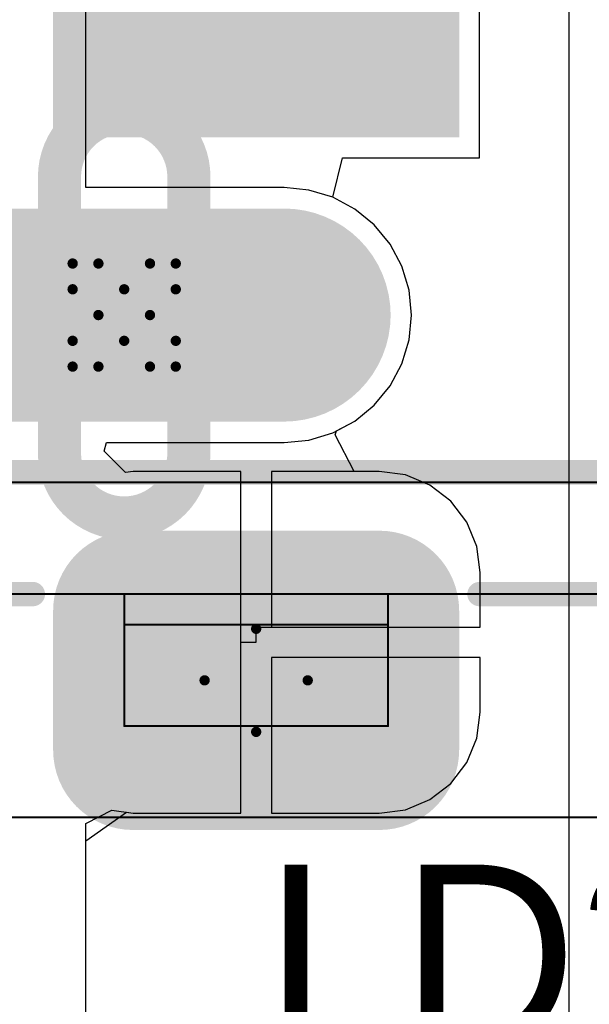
# Model space of a CAD drawing. Header units: millimetres. Extents: x 138 to 555, y 26 to 334.
# Tile 219 of 256: x 161.11 to 163.91, y 180.74 to 185.59. Entities that reach past the tile are written whole.
import ezdxf

# ---------------------------------------------------------------- set-up
doc = ezdxf.new("R2010")
doc.units = ezdxf.units.MM
for name, color, linetype in [('BottomLayer', 5, 'Continuous'), ('BottomSolder', 6, 'Continuous'), ('DrillDrawing', 1, 'Continuous'), ('Mechanical20', 56, 'Continuous'), ('Mechanical27', 56, 'Continuous'), ('MidLayer1', 16, 'Continuous'), ('MidLayer2', 76, 'Continuous'), ('MidLayer3', 90, 'Continuous'), ('MidLayer4', 156, 'Continuous'), ('MultiLayer', 9, 'Continuous'), ('PadHoleLayer', 156, 'Continuous'), ('TopLayer', 1, 'Continuous'), ('TopOverlay', 2, 'Continuous'), ('TopPaste', 8, 'Continuous'), ('TopSolder', 216, 'Continuous')]:
    doc.layers.add(name, color=color, linetype=linetype)

# ---------------------------------------------------------------- blocks, each defined once
blk = doc.blocks.new('CON_USBMICROAB_MOLEX_47590_0001_H3_805')
at = {"layer": 'BottomLayer'}
for points, const_width in [([(3.6594, 2.0562, 1), (4.0031, 2.0562, 1)], 0.3437), ([(4.3469, 2.0562, 1), (4.6907, 2.0562, 1)], 0.3437), ([(2.1625, 1.5875, 1), (2.5875, 1.5875, 1)], 0.425), ([(3.6594, 0.8437, 1), (4.0031, 0.8437, 1)], 0.3437), ([(4.3469, 0.8437, 1), (4.6907, 0.8437, 1)], 0.3437), ([(2.1625, 0.0125, 1), (2.5875, 0.0125, 1)], 0.425)]:
    blk.add_lwpolyline(points, format="xyb", close=True, dxfattribs=dict(at, const_width=const_width))
at = {"layer": 'BottomLayer', "const_width": 0.85}
blk.add_lwpolyline([(2.375, 1.5875), (2.375, 0.0125)], dxfattribs=at)
at = {"layer": 'BottomLayer'}
for points in [[(4.5188, 0.5), (4.5188, 2.4), (3.8313, 0.5), (3.8313, 2.4)], [(4.8625, 0.8437), (4.8625, 2.0562), (3.4875, 0.8437), (3.4875, 2.0562)]]:
    blk.add_solid(points, dxfattribs=at)
at = {"layer": 'BottomSolder'}
for points, const_width in [([(3.6344, 2.0562, 1), (4.0281, 2.0562, 1)], 0.3937), ([(4.3219, 2.0562, 1), (4.7156, 2.0562, 1)], 0.3937), ([(2.1125, 1.5875, 1), (2.6375, 1.5875, 1)], 0.525), ([(3.6344, 0.8437, 1), (4.0281, 0.8437, 1)], 0.3937), ([(4.3219, 0.8437, 1), (4.7156, 0.8437, 1)], 0.3937), ([(2.1125, 0.0125, 1), (2.6375, 0.0125, 1)], 0.525)]:
    blk.add_lwpolyline(points, format="xyb", close=True, dxfattribs=dict(at, const_width=const_width))
at = {"layer": 'BottomSolder', "const_width": 1.05}
blk.add_lwpolyline([(2.375, 1.5875), (2.375, 0.0125)], dxfattribs=at)
at = {"layer": 'BottomSolder'}
for points in [[(4.5188, 0.45), (4.5188, 2.45), (3.8313, 0.45), (3.8313, 2.45)], [(4.9125, 0.8437), (4.9125, 2.0562), (3.4375, 0.8437), (3.4375, 2.0562)]]:
    blk.add_solid(points, dxfattribs=at)
at = {"layer": 'Mechanical20', "const_width": 0.01}
blk.add_lwpolyline([(4.85, -1.6), (4.85, 5.25)], dxfattribs=at)
at = {"layer": 'Mechanical27', "const_width": 0.01}
for points in [[(3.2, -0.7), (3.2, 4.3)], [(3.75, -0.7), (3.75, 4.3)], [(4.4, 2.1), (3.75, 2.1)], [(3.9, 0.8), (3.9, 2.1)], [(4.4, 0.8), (4.4, 2.1)], [(4.4, 0.8), (3.75, 0.8)]]:
    blk.add_lwpolyline(points, dxfattribs=at)
at = {"layer": 'Mechanical27', "const_width": 0.005}
for points in [[(3.7475, 2.1, 1), (3.7525, 2.1, 1)], [(3.8975, 2.1, 1), (3.9025, 2.1, 1)], [(4.3975, 2.1, 1), (4.4025, 2.1, 1)], [(4.3975, 2.1, 1), (4.4025, 2.1, 1)], [(3.7475, 0.8, 1), (3.7525, 0.8, 1)], [(3.8975, 0.8, 1), (3.9025, 0.8, 1)], [(4.3975, 0.8, 1), (4.4025, 0.8, 1)], [(4.3975, 0.8, 1), (4.4025, 0.8, 1)]]:
    blk.add_lwpolyline(points, format="xyb", close=True, dxfattribs=at)
at = {"layer": 'MidLayer1'}
for points, const_width in [([(3.6594, 2.0562, 1), (4.0031, 2.0562, 1)], 0.3437), ([(4.3469, 2.0562, 1), (4.6907, 2.0562, 1)], 0.3437), ([(2.1625, 1.5875, 1), (2.5875, 1.5875, 1)], 0.425), ([(3.6594, 0.8437, 1), (4.0031, 0.8437, 1)], 0.3437), ([(4.3469, 0.8437, 1), (4.6907, 0.8437, 1)], 0.3437), ([(2.1625, 0.0125, 1), (2.5875, 0.0125, 1)], 0.425)]:
    blk.add_lwpolyline(points, format="xyb", close=True, dxfattribs=dict(at, const_width=const_width))
at = {"layer": 'MidLayer1', "const_width": 0.85}
blk.add_lwpolyline([(2.375, 1.5875), (2.375, 0.0125)], dxfattribs=at)
at = {"layer": 'MidLayer1'}
for points in [[(4.5188, 0.5), (4.5188, 2.4), (3.8313, 0.5), (3.8313, 2.4)], [(4.8625, 0.8437), (4.8625, 2.0562), (3.4875, 0.8437), (3.4875, 2.0562)]]:
    blk.add_solid(points, dxfattribs=at)
at = {"layer": 'MidLayer2'}
for points, const_width in [([(3.6594, 2.0562, 1), (4.0031, 2.0562, 1)], 0.3437), ([(4.3469, 2.0562, 1), (4.6907, 2.0562, 1)], 0.3437), ([(2.1625, 1.5875, 1), (2.5875, 1.5875, 1)], 0.425), ([(3.6594, 0.8437, 1), (4.0031, 0.8437, 1)], 0.3437), ([(4.3469, 0.8437, 1), (4.6907, 0.8437, 1)], 0.3437), ([(2.1625, 0.0125, 1), (2.5875, 0.0125, 1)], 0.425)]:
    blk.add_lwpolyline(points, format="xyb", close=True, dxfattribs=dict(at, const_width=const_width))
at = {"layer": 'MidLayer2', "const_width": 0.85}
blk.add_lwpolyline([(2.375, 1.5875), (2.375, 0.0125)], dxfattribs=at)
at = {"layer": 'MidLayer2'}
for points in [[(4.5188, 0.5), (4.5188, 2.4), (3.8313, 0.5), (3.8313, 2.4)], [(4.8625, 0.8437), (4.8625, 2.0562), (3.4875, 0.8437), (3.4875, 2.0562)]]:
    blk.add_solid(points, dxfattribs=at)
at = {"layer": 'MidLayer3'}
for points, const_width in [([(3.6594, 2.0562, 1), (4.0031, 2.0562, 1)], 0.3437), ([(4.3469, 2.0562, 1), (4.6907, 2.0562, 1)], 0.3437), ([(2.1625, 1.5875, 1), (2.5875, 1.5875, 1)], 0.425), ([(3.6594, 0.8437, 1), (4.0031, 0.8437, 1)], 0.3437), ([(4.3469, 0.8437, 1), (4.6907, 0.8437, 1)], 0.3437), ([(2.1625, 0.0125, 1), (2.5875, 0.0125, 1)], 0.425)]:
    blk.add_lwpolyline(points, format="xyb", close=True, dxfattribs=dict(at, const_width=const_width))
at = {"layer": 'MidLayer3', "const_width": 0.85}
blk.add_lwpolyline([(2.375, 1.5875), (2.375, 0.0125)], dxfattribs=at)
at = {"layer": 'MidLayer3'}
for points in [[(4.5188, 0.5), (4.5188, 2.4), (3.8313, 0.5), (3.8313, 2.4)], [(4.8625, 0.8437), (4.8625, 2.0562), (3.4875, 0.8437), (3.4875, 2.0562)]]:
    blk.add_solid(points, dxfattribs=at)
at = {"layer": 'MidLayer4'}
for points, const_width in [([(3.6594, 2.0562, 1), (4.0031, 2.0562, 1)], 0.3437), ([(4.3469, 2.0562, 1), (4.6907, 2.0562, 1)], 0.3437), ([(2.1625, 1.5875, 1), (2.5875, 1.5875, 1)], 0.425), ([(3.6594, 0.8437, 1), (4.0031, 0.8437, 1)], 0.3437), ([(4.3469, 0.8437, 1), (4.6907, 0.8437, 1)], 0.3437), ([(2.1625, 0.0125, 1), (2.5875, 0.0125, 1)], 0.425)]:
    blk.add_lwpolyline(points, format="xyb", close=True, dxfattribs=dict(at, const_width=const_width))
at = {"layer": 'MidLayer4', "const_width": 0.85}
blk.add_lwpolyline([(2.375, 1.5875), (2.375, 0.0125)], dxfattribs=at)
at = {"layer": 'MidLayer4'}
for points in [[(4.5188, 0.5), (4.5188, 2.4), (3.8313, 0.5), (3.8313, 2.4)], [(4.8625, 0.8437), (4.8625, 2.0562), (3.4875, 0.8437), (3.4875, 2.0562)]]:
    blk.add_solid(points, dxfattribs=at)
at = {"layer": 'MultiLayer'}
for points, const_width in [([(3.6594, 2.0562, 1), (4.0031, 2.0562, 1)], 0.3437), ([(4.3469, 2.0562, 1), (4.6907, 2.0562, 1)], 0.3437), ([(2.1625, 1.5875, 1), (2.5875, 1.5875, 1)], 0.425), ([(3.6594, 0.8437, 1), (4.0031, 0.8437, 1)], 0.3437), ([(4.3469, 0.8437, 1), (4.6907, 0.8437, 1)], 0.3437), ([(2.1625, 0.0125, 1), (2.5875, 0.0125, 1)], 0.425)]:
    blk.add_lwpolyline(points, format="xyb", close=True, dxfattribs=dict(at, const_width=const_width))
at = {"layer": 'MultiLayer', "const_width": 0.85}
blk.add_lwpolyline([(2.375, 1.5875), (2.375, 0.0125)], dxfattribs=at)
at = {"layer": 'MultiLayer'}
for points in [[(4.5188, 0.5), (4.5188, 2.4), (3.8313, 0.5), (3.8313, 2.4)], [(4.8625, 0.8437), (4.8625, 2.0562), (3.4875, 0.8437), (3.4875, 2.0562)]]:
    blk.add_solid(points, dxfattribs=at)
at = {"layer": 'PadHoleLayer'}
for points, const_width in [([(3.9, 1.4875), (4.45, 1.4875, -1), (4.45, 1.0375), (3.9, 1.0375, -1)], 0.15), ([(1.6938, 1.1187), (3.0562, 1.1187, -1), (3.0562, 0.4812), (1.6938, 0.4812, -1)], 0.2125)]:
    blk.add_lwpolyline(points, format="xyb", close=True, dxfattribs=dict(at, const_width=const_width))
at = {"layer": 'TopLayer'}
for points, const_width in [([(3.6594, 2.0562, 1), (4.0031, 2.0562, 1)], 0.3437), ([(4.3469, 2.0562, 1), (4.6907, 2.0562, 1)], 0.3437), ([(2.1625, 1.5875, 1), (2.5875, 1.5875, 1)], 0.425), ([(3.6594, 0.8437, 1), (4.0031, 0.8437, 1)], 0.3437), ([(4.3469, 0.8437, 1), (4.6907, 0.8437, 1)], 0.3437), ([(2.1625, 0.0125, 1), (2.5875, 0.0125, 1)], 0.425)]:
    blk.add_lwpolyline(points, format="xyb", close=True, dxfattribs=dict(at, const_width=const_width))
at = {"layer": 'TopLayer', "const_width": 0.85}
blk.add_lwpolyline([(2.375, 1.5875), (2.375, 0.0125)], dxfattribs=at)
at = {"layer": 'TopLayer'}
for points in [[(1.45, 2.4), (-1.45, 2.4), (1.45, 0.5), (-1.45, 0.5)], [(4.5188, 0.5), (4.5188, 2.4), (3.8313, 0.5), (3.8313, 2.4)], [(4.8625, 0.8437), (4.8625, 2.0562), (3.4875, 0.8437), (3.4875, 2.0562)]]:
    blk.add_solid(points, dxfattribs=at)
at = {"layer": 'TopOverlay', "const_width": 0.12}
for points in [[(3.15, -0.7), (3.15, 4.3)], [(3.75, 2.55), (3.75, 4.3)], [(3.75, -0.7), (3.75, 0.35)]]:
    blk.add_lwpolyline(points, dxfattribs=at)
at = {"layer": 'TopOverlay', "const_width": 0.06}
for points in [[(3.72, 2.55, 1), (3.78, 2.55, 1)], [(3.72, 0.35, 1), (3.78, 0.35, 1)]]:
    blk.add_lwpolyline(points, format="xyb", close=True, dxfattribs=at)
at = {"layer": 'TopPaste'}
blk.add_solid([(1.45, 2.4), (-1.45, 2.4), (1.45, 0.5), (-1.45, 0.5)], dxfattribs=at)
at = {"layer": 'TopSolder'}
for points, const_width in [([(3.6344, 2.0562, 1), (4.0281, 2.0562, 1)], 0.3937), ([(4.3219, 2.0562, 1), (4.7156, 2.0562, 1)], 0.3937), ([(2.1125, 1.5875, 1), (2.6375, 1.5875, 1)], 0.525), ([(3.6344, 0.8437, 1), (4.0281, 0.8437, 1)], 0.3937), ([(4.3219, 0.8437, 1), (4.7156, 0.8437, 1)], 0.3937), ([(2.1125, 0.0125, 1), (2.6375, 0.0125, 1)], 0.525)]:
    blk.add_lwpolyline(points, format="xyb", close=True, dxfattribs=dict(at, const_width=const_width))
at = {"layer": 'TopSolder', "const_width": 1.05}
blk.add_lwpolyline([(2.375, 1.5875), (2.375, 0.0125)], dxfattribs=at)
at = {"layer": 'TopSolder'}
for points in [[(1.5, 2.45), (-1.5, 2.45), (1.5, 0.45), (-1.5, 0.45)], [(4.5188, 0.45), (4.5188, 2.45), (3.8313, 0.45), (3.8313, 2.45)], [(4.9125, 0.8437), (4.9125, 2.0562), (3.4375, 0.8437), (3.4375, 2.0562)]]:
    blk.add_solid(points, dxfattribs=at)

msp = doc.modelspace()

# ---------------------------------------------------------------- linework, layer by layer
at = {"layer": 'BottomLayer'}
for p, q in [((161.4322, 184.7604), (161.4322, 188.2544)), ((162.408, 184.7604), (161.4322, 184.7604)), ((162.5305, 184.7483), (162.408, 184.7604)), ((162.6483, 184.7126), (162.5305, 184.7483)), ((162.7569, 184.6546), (162.6483, 184.7126)), ((162.852, 184.5765), (162.7569, 184.6546)), ((162.9301, 184.4813), (162.852, 184.5765)), ((162.9882, 184.3727), (162.9301, 184.4813)), ((163.0239, 184.2549), (162.9882, 184.3727)), ((163.036, 184.1324), (163.0239, 184.2549)), ((163.0239, 184.0099), (163.036, 184.1324)), ((162.9882, 183.8921), (163.0239, 184.0099)), ((162.9301, 183.7835), (162.9882, 183.8921)), ((162.852, 183.6883), (162.9301, 183.7835)), ((162.7569, 183.6102), (162.852, 183.6883)), ((162.666, 183.5616), (162.7569, 183.6102)), ((162.6593, 183.5417), (162.666, 183.5616)), ((162.7538, 183.3616), (162.6593, 183.5417)), ((162.8767, 183.3616), (162.7538, 183.3616)), ((163.0056, 183.3447), (162.8767, 183.3616)), ((163.1257, 183.2949), (163.0056, 183.3447)), ((163.2289, 183.2158), (163.1257, 183.2949)), ((163.308, 183.1126), (163.2289, 183.2158)), ((163.3577, 182.9925), (163.308, 183.1126)), ((163.3747, 182.8636), (163.3577, 182.9925)), ((163.3747, 182.5949), (163.3747, 182.8636)), ((162.2705, 182.5199), (162.2705, 182.5949)), ((162.2705, 182.5949), (163.3747, 182.5949)), ((162.1955, 181.6781), (162.1955, 182.5199)), ((162.1955, 182.5199), (162.2705, 182.5199)), ((163.3747, 182.4449), (162.3455, 182.4449)), ((162.3455, 182.4449), (162.3455, 181.6781)), ((163.3747, 182.1761), (163.3747, 182.4449)), ((163.3577, 182.0472), (163.3747, 182.1761)), ((163.308, 181.9271), (163.3577, 182.0472)), ((163.2289, 181.824), (163.308, 181.9271)), ((163.1257, 181.7448), (163.2289, 181.824)), ((163.0056, 181.6951), (163.1257, 181.7448)), ((161.4322, 181.5412), (161.6322, 181.6823)), ((161.6322, 181.6823), (161.6642, 181.6781)), ((161.6642, 181.6781), (162.1955, 181.6781)), ((162.3455, 181.6781), (162.8767, 181.6781)), ((162.8767, 181.6781), (163.0056, 181.6951)), ((161.4322, 62.1191), (161.4322, 181.5412))]:
    msp.add_line(p, q, dxfattribs=at)
at = {"layer": 'DrillDrawing', "const_width": 0.0508}
for points in [[(161.3665, 184.2594), (161.3665, 184.3864)], [(161.3665, 184.3864), (161.4935, 184.3864)], [(161.4935, 184.3864), (161.6205, 184.2594)], [(161.6205, 184.2594), (161.7475, 184.3864)], [(161.7475, 184.3864), (161.8745, 184.3864)], [(161.8745, 184.2594), (161.8745, 184.3864)], [(161.3665, 184.2594), (161.4935, 184.1324)], [(161.7475, 184.1324), (161.8745, 184.2594)], [(161.3665, 184.0054), (161.4935, 184.1324)], [(161.7475, 184.1324), (161.8745, 184.0054)], [(161.3665, 183.8784), (161.3665, 184.0054)], [(161.4935, 183.8784), (161.6205, 184.0054)], [(161.6205, 184.0054), (161.7475, 183.8784)], [(161.8745, 183.8784), (161.8745, 184.0054)], [(161.3665, 183.8784), (161.4935, 183.8784)], [(161.7475, 183.8784), (161.8745, 183.8784)], [(162.0165, 182.3324), (162.2705, 182.5864)], [(162.2705, 182.5864), (162.5245, 182.3324)], [(162.0165, 182.3324), (162.2705, 182.0784)], [(162.2705, 182.0784), (162.5245, 182.3324)]]:
    msp.add_lwpolyline(points, dxfattribs=at)
at = {"layer": 'DrillDrawing', "const_width": 0.0254}
for points in [[(161.3538, 184.3864, 1), (161.3792, 184.3864, 1)], [(161.3538, 184.3864, 1), (161.3792, 184.3864, 1)], [(161.4808, 184.3864, 1), (161.5062, 184.3864, 1)], [(161.4808, 184.3864, 1), (161.5062, 184.3864, 1)], [(161.7348, 184.3864, 1), (161.7602, 184.3864, 1)], [(161.7348, 184.3864, 1), (161.7602, 184.3864, 1)], [(161.8618, 184.3864, 1), (161.8872, 184.3864, 1)], [(161.8618, 184.3864, 1), (161.8872, 184.3864, 1)], [(161.3538, 184.2594, 1), (161.3792, 184.2594, 1)], [(161.3538, 184.2594, 1), (161.3792, 184.2594, 1)], [(161.6078, 184.2594, 1), (161.6332, 184.2594, 1)], [(161.6078, 184.2594, 1), (161.6332, 184.2594, 1)], [(161.8618, 184.2594, 1), (161.8872, 184.2594, 1)], [(161.8618, 184.2594, 1), (161.8872, 184.2594, 1)], [(161.4808, 184.1324, 1), (161.5062, 184.1324, 1)], [(161.4808, 184.1324, 1), (161.5062, 184.1324, 1)], [(161.7348, 184.1324, 1), (161.7602, 184.1324, 1)], [(161.7348, 184.1324, 1), (161.7602, 184.1324, 1)], [(161.3538, 184.0054, 1), (161.3792, 184.0054, 1)], [(161.3538, 184.0054, 1), (161.3792, 184.0054, 1)], [(161.6078, 184.0054, 1), (161.6332, 184.0054, 1)], [(161.6078, 184.0054, 1), (161.6332, 184.0054, 1)], [(161.8618, 184.0054, 1), (161.8872, 184.0054, 1)], [(161.8618, 184.0054, 1), (161.8872, 184.0054, 1)], [(161.3538, 183.8784, 1), (161.3792, 183.8784, 1)], [(161.3538, 183.8784, 1), (161.3792, 183.8784, 1)], [(161.4808, 183.8784, 1), (161.5062, 183.8784, 1)], [(161.4808, 183.8784, 1), (161.5062, 183.8784, 1)], [(161.7348, 183.8784, 1), (161.7602, 183.8784, 1)], [(161.7348, 183.8784, 1), (161.7602, 183.8784, 1)], [(161.8618, 183.8784, 1), (161.8872, 183.8784, 1)], [(161.8618, 183.8784, 1), (161.8872, 183.8784, 1)], [(162.2578, 182.5864, 1), (162.2832, 182.5864, 1)], [(162.2578, 182.5864, 1), (162.2832, 182.5864, 1)], [(162.0038, 182.3324, 1), (162.0292, 182.3324, 1)], [(162.0038, 182.3324, 1), (162.0292, 182.3324, 1)], [(162.5118, 182.3324, 1), (162.5372, 182.3324, 1)], [(162.5118, 182.3324, 1), (162.5372, 182.3324, 1)], [(162.2578, 182.0784, 1), (162.2832, 182.0784, 1)], [(162.2578, 182.0784, 1), (162.2832, 182.0784, 1)]]:
    msp.add_lwpolyline(points, format="xyb", close=True, dxfattribs=at)
at = {"layer": 'MidLayer2'}
for p, q in [((161.4322, 184.7604), (161.4322, 188.2544)), ((162.408, 184.7604), (161.4322, 184.7604)), ((162.5305, 184.7483), (162.408, 184.7604)), ((162.6483, 184.7126), (162.5305, 184.7483)), ((162.7569, 184.6546), (162.6483, 184.7126)), ((162.852, 184.5765), (162.7569, 184.6546)), ((162.9301, 184.4813), (162.852, 184.5765)), ((162.9882, 184.3727), (162.9301, 184.4813)), ((163.0239, 184.2549), (162.9882, 184.3727)), ((163.036, 184.1324), (163.0239, 184.2549)), ((163.0239, 184.0099), (163.036, 184.1324)), ((162.9882, 183.8921), (163.0239, 184.0099)), ((162.9301, 183.7835), (162.9882, 183.8921)), ((162.852, 183.6883), (162.9301, 183.7835)), ((162.7569, 183.6102), (162.852, 183.6883)), ((162.666, 183.5616), (162.7569, 183.6102)), ((162.6593, 183.5417), (162.666, 183.5616)), ((162.7538, 183.3616), (162.6593, 183.5417)), ((162.8767, 183.3616), (162.7538, 183.3616)), ((163.0056, 183.3447), (162.8767, 183.3616)), ((163.1257, 183.2949), (163.0056, 183.3447)), ((163.2289, 183.2158), (163.1257, 183.2949)), ((163.308, 183.1126), (163.2289, 183.2158)), ((163.3577, 182.9925), (163.308, 183.1126)), ((163.3747, 182.8636), (163.3577, 182.9925)), ((163.3747, 182.5949), (163.3747, 182.8636)), ((162.2705, 182.5199), (162.2705, 182.5949)), ((162.2705, 182.5949), (163.3747, 182.5949)), ((162.1955, 181.6781), (162.1955, 182.5199)), ((162.1955, 182.5199), (162.2705, 182.5199)), ((163.3747, 182.4449), (162.3455, 182.4449)), ((162.3455, 182.4449), (162.3455, 181.6781)), ((163.3747, 182.1761), (163.3747, 182.4449)), ((163.3577, 182.0472), (163.3747, 182.1761)), ((163.308, 181.9271), (163.3577, 182.0472)), ((163.2289, 181.824), (163.308, 181.9271)), ((163.1257, 181.7448), (163.2289, 181.824)), ((163.0056, 181.6951), (163.1257, 181.7448)), ((161.4322, 181.5412), (161.6322, 181.6823)), ((161.6322, 181.6823), (161.6642, 181.6781)), ((161.6642, 181.6781), (162.1955, 181.6781)), ((162.3455, 181.6781), (162.8767, 181.6781)), ((162.8767, 181.6781), (163.0056, 181.6951)), ((161.4322, 62.1191), (161.4322, 181.5412))]:
    msp.add_line(p, q, dxfattribs=at)
at = {"layer": 'MidLayer3'}
for p, q in [((161.4322, 184.7604), (161.4322, 188.2544)), ((162.408, 184.7604), (161.4322, 184.7604)), ((162.5305, 184.7483), (162.408, 184.7604)), ((162.6483, 184.7126), (162.5305, 184.7483)), ((162.7569, 184.6546), (162.6483, 184.7126)), ((162.852, 184.5765), (162.7569, 184.6546)), ((162.9301, 184.4813), (162.852, 184.5765)), ((162.9882, 184.3727), (162.9301, 184.4813)), ((163.0239, 184.2549), (162.9882, 184.3727)), ((163.036, 184.1324), (163.0239, 184.2549)), ((163.0239, 184.0099), (163.036, 184.1324)), ((162.9882, 183.8921), (163.0239, 184.0099)), ((162.9301, 183.7835), (162.9882, 183.8921)), ((162.852, 183.6883), (162.9301, 183.7835)), ((162.7569, 183.6102), (162.852, 183.6883)), ((162.6483, 183.5522), (162.7569, 183.6102)), ((162.5305, 183.5164), (162.6483, 183.5522)), ((161.5222, 183.4619), (161.5325, 183.5044)), ((161.5325, 183.5044), (162.408, 183.5044)), ((162.408, 183.5044), (162.5305, 183.5164)), ((161.6274, 183.3568), (161.5222, 183.4619)), ((161.6642, 183.3616), (161.6274, 183.3568)), ((162.1955, 183.3616), (161.6642, 183.3616)), ((162.1955, 182.5199), (162.1955, 183.3616)), ((162.8767, 183.3616), (162.3455, 183.3616)), ((162.3455, 183.3616), (162.3455, 182.5949)), ((163.0056, 183.3447), (162.8767, 183.3616)), ((163.1257, 183.2949), (163.0056, 183.3447)), ((163.2289, 183.2158), (163.1257, 183.2949)), ((163.308, 183.1126), (163.2289, 183.2158)), ((163.3577, 182.9925), (163.308, 183.1126)), ((163.3747, 182.8636), (163.3577, 182.9925)), ((163.3747, 182.5949), (163.3747, 182.8636)), ((162.3455, 182.5949), (163.3747, 182.5949)), ((162.1955, 181.6781), (162.1955, 182.5199)), ((163.3747, 182.4449), (162.3455, 182.4449)), ((162.3455, 182.4449), (162.3455, 181.6781)), ((163.3747, 182.1761), (163.3747, 182.4449)), ((163.3577, 182.0472), (163.3747, 182.1761)), ((163.308, 181.9271), (163.3577, 182.0472)), ((163.2289, 181.824), (163.308, 181.9271)), ((163.1257, 181.7448), (163.2289, 181.824)), ((163.0056, 181.6951), (163.1257, 181.7448)), ((161.4347, 181.6279), (161.5592, 181.6919)), ((161.5592, 181.6919), (161.6642, 181.6781)), ((161.6642, 181.6781), (162.1955, 181.6781)), ((162.3455, 181.6781), (162.8767, 181.6781)), ((162.8767, 181.6781), (163.0056, 181.6951)), ((161.4322, 181.6262), (161.4347, 181.6279)), ((161.4322, 62.1191), (161.4322, 181.6262))]:
    msp.add_line(p, q, dxfattribs=at)
at = {"layer": 'MidLayer4'}
msp.add_line((163.8131, 69.1439), (163.8131, 186.015), dxfattribs=at)
at = {"layer": 'TopLayer'}
for p, q in [((163.3705, 184.9074), (163.3705, 186.4324)), ((162.6483, 184.7126), (162.6953, 184.9074)), ((162.6953, 184.9074), (163.3705, 184.9074)), ((162.7569, 184.6546), (162.6483, 184.7126)), ((162.852, 184.5765), (162.7569, 184.6546)), ((162.9301, 184.4813), (162.852, 184.5765)), ((162.9882, 184.3727), (162.9301, 184.4813)), ((163.0239, 184.2549), (162.9882, 184.3727)), ((163.036, 184.1324), (163.0239, 184.2549)), ((163.0239, 184.0099), (163.036, 184.1324)), ((162.9882, 183.8921), (163.0239, 184.0099)), ((162.9301, 183.7835), (162.9882, 183.8921)), ((162.852, 183.6883), (162.9301, 183.7835)), ((162.7569, 183.6102), (162.852, 183.6883)), ((162.666, 183.5616), (162.7569, 183.6102)), ((162.6593, 183.5417), (162.666, 183.5616)), ((162.7538, 183.3616), (162.6593, 183.5417)), ((162.8767, 183.3616), (162.7538, 183.3616)), ((163.0056, 183.3447), (162.8767, 183.3616)), ((163.1257, 183.2949), (163.0056, 183.3447)), ((163.2289, 183.2158), (163.1257, 183.2949)), ((163.308, 183.1126), (163.2289, 183.2158)), ((163.3577, 182.9925), (163.308, 183.1126)), ((163.3747, 182.8636), (163.3577, 182.9925)), ((163.3747, 182.5949), (163.3747, 182.8636)), ((162.2705, 182.5199), (162.2705, 182.5949)), ((162.2705, 182.5949), (163.3747, 182.5949)), ((162.1955, 181.6781), (162.1955, 182.5199)), ((162.1955, 182.5199), (162.2705, 182.5199)), ((163.3747, 182.4449), (162.3455, 182.4449)), ((162.3455, 182.4449), (162.3455, 181.6781)), ((163.3747, 182.1761), (163.3747, 182.4449)), ((163.3577, 182.0472), (163.3747, 182.1761)), ((163.308, 181.9271), (163.3577, 182.0472)), ((163.2289, 181.824), (163.308, 181.9271)), ((163.1257, 181.7448), (163.2289, 181.824)), ((163.0056, 181.6951), (163.1257, 181.7448)), ((161.4322, 181.5412), (161.6322, 181.6823)), ((161.6322, 181.6823), (161.6642, 181.6781)), ((161.6642, 181.6781), (162.1955, 181.6781)), ((162.3455, 181.6781), (162.8767, 181.6781)), ((162.8767, 181.6781), (163.0056, 181.6951)), ((161.4322, 62.1191), (161.4322, 181.5412))]:
    msp.add_line(p, q, dxfattribs=at)

# ---------------------------------------------------------------- block references
at = {"rotation": 270}
msp.add_blockref('CON_USBMICROAB_MOLEX_47590_0001_H3_805', (160.8205, 186.5074), dxfattribs=at)

# ---------------------------------------------------------------- texts
at = {"layer": 'TopOverlay'}
msp.add_text('LD2', height=0.9, dxfattribs=at).set_placement((162.312, 180.5245))

doc.saveas('drawing.dxf')
